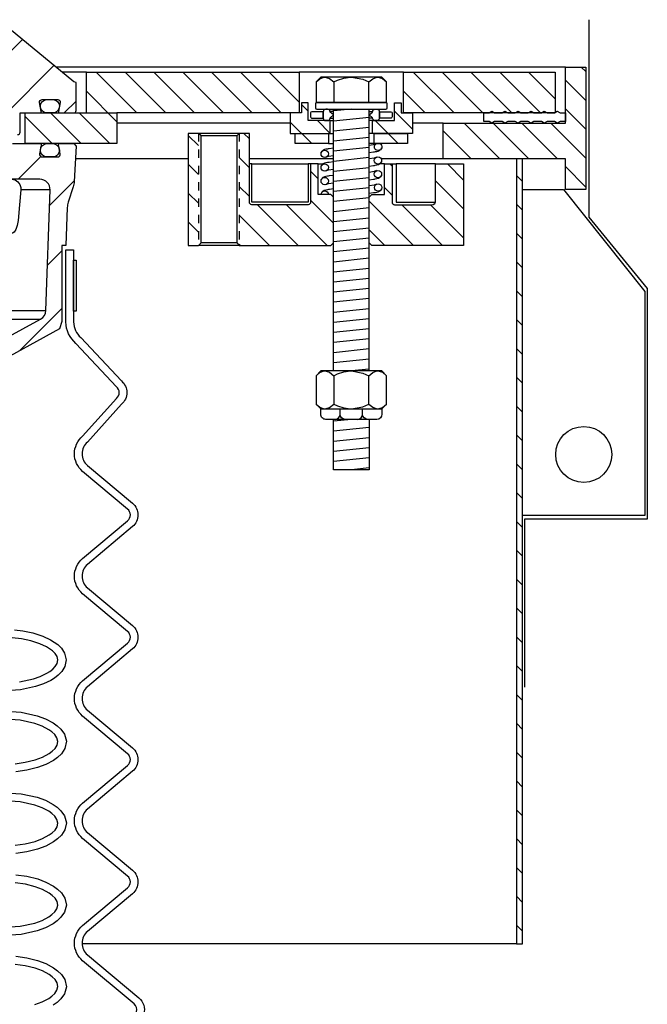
# Model space of a CAD drawing. Extents: x -285 to 5863, y 308 to 3178.
# Tile 193 of 256: x 175.59 to 183.29, y 1429.66 to 1441.73. Entities that reach past the tile are written whole.
import ezdxf

# ---------------------------------------------------------------- set-up
doc = ezdxf.new("R2010")
doc.units = 0
doc.header["$MEASUREMENT"] = 0
doc.linetypes.add('HIDDEN5', pattern=[0.05, 0.025, -0.025])
doc.layers.get('DEFPOINTS').update_dxf_attribs({"linetype": 'CONTINUOUS'})
for name, color, linetype in [('MULTI-PORT-MANHOLE', 2, 'CONTINUOUS'), ('MULTI-PORT-MANHOLE-HATCH', 252, 'CONTINUOUS'), ('MULTI-PORT-SHROUD', 1, 'CONTINUOUS'), ('MULTI-PORT-SPILL-BUCKET', 1, 'CONTINUOUS'), ('MULTI-PORT-SPILL-BUCKET-HATCH', 7, 'CONTINUOUS'), ('MULTI-PORT-SPILL-BUCKET-MANHOLE', 2, 'CONTINUOUS'), ('MULTI-PORT-SPILL-BUCKET-MANHOLE-HATCH', 7, 'CONTINUOUS'), ('MULTI-PORT-SPILL-BUCKET-SHROUD', 1, 'CONTINUOUS')]:
    doc.layers.add(name, color=color, linetype=linetype)
pattern_1 = [(135, (8142.92032, 263.62307), (0.176776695, 0.176776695), [])]

msp = doc.modelspace()

# ---------------------------------------------------------------- hatches: boundary and pattern name
at = {"layer": 'MULTI-PORT-MANHOLE-HATCH', "linetype": 'Continuous'}
h = msp.add_hatch(dxfattribs=at)
h.set_pattern_fill('LINE', color=256, scale=2, angle=45, style=0)
h.set_pattern_definition(pattern_1)
h.paths.add_polyline_path([(175.6554, 1440.21013), (175.6554, 1440.58513), (176.4054, 1440.58513), (176.4054, 1441.08513), (179.01478, 1441.08513), (179.01478, 1440.58513), (176.7804, 1440.58513), (176.7804, 1440.21013)])
h = msp.add_hatch(dxfattribs=at)
h.set_pattern_fill('LINE', color=256, scale=2, angle=45, style=0)
h.set_pattern_definition(pattern_1)
h.paths.add_polyline_path([(180.29603, 1441.08513), (182.1554, 1441.08513), (182.1554, 1440.58513), (180.29603, 1440.58513)])
h = msp.add_hatch(dxfattribs=at)
h.set_pattern_fill('LINE', color=256, scale=2, angle=45, style=0)
h.set_pattern_definition(pattern_1)
h.paths.add_polyline_path([(182.2804, 1439.64763), (182.2804, 1440.02263), (180.7804, 1440.02263), (180.7804, 1440.46013), (182.2804, 1440.46013), (182.2804, 1441.14763), (182.5304, 1441.14763), (182.5304, 1439.64763)])
h = msp.add_hatch(dxfattribs=at)
h.set_pattern_fill('LINE', color=256, scale=2, angle=45, style=0)
h.set_pattern_definition(pattern_1)
h.paths.add_polyline_path([(179.91322, 1440.49138), (180.18665, 1440.49138), (180.18665, 1440.71013), (180.26478, 1440.71013), (180.26478, 1440.58513), (180.4054, 1440.58513), (180.4054, 1440.33513), (179.91322, 1440.33513)])
h.paths.add_polyline_path([(178.9054, 1440.58513), (179.04603, 1440.58513), (179.04603, 1440.71013), (179.12415, 1440.71013), (179.12415, 1440.49138), (179.39759, 1440.49138), (179.39759, 1440.33513), (178.9054, 1440.33513)])
h.paths.add_polyline_path([(178.9679, 1440.33513), (179.37415, 1440.33513), (179.37415, 1440.21013), (178.9679, 1440.21013)])
h.paths.add_polyline_path([(179.93665, 1440.33513), (180.3429, 1440.33513), (180.3429, 1440.21013), (179.93665, 1440.21013)])
h = msp.add_hatch(dxfattribs=at)
h.set_pattern_fill('LINE', color=256, scale=2, angle=45, style=0)
h.set_pattern_definition(pattern_1)
h.paths.add_polyline_path([(178.2804, 1440.33513), (178.4054, 1440.33513), (178.4054, 1439.49138, 0.41421356), (178.43665, 1439.46013), (179.12415, 1439.46013, 0.41421356), (179.1554, 1439.49138), (179.1554, 1439.96013), (179.24915, 1439.96013), (179.24915, 1439.58513), (179.4054, 1439.58513), (179.43665, 1439.55388), (179.43665, 1438.99138), (179.4054, 1438.96013), (178.2804, 1438.96013)])
h.paths.add_polyline_path([(177.6554, 1440.33513), (177.7804, 1440.33513), (177.7804, 1438.96013), (177.6554, 1438.96013)])
h = msp.add_hatch(dxfattribs=at)
h.set_pattern_fill('LINE', color=256, scale=2, angle=45, style=0)
h.set_pattern_definition(pattern_1)
h.paths.add_polyline_path([(181.6807, 1430.39763), (181.7554, 1430.39763), (181.7554, 1440.02263), (181.6807, 1440.02263)])
h = msp.add_hatch(dxfattribs=at)
h.set_pattern_fill('LINE', color=256, scale=2, angle=45, style=0)
h.set_pattern_definition(pattern_1)
h.paths.add_polyline_path([(179.87415, 1439.55388), (179.9054, 1439.58513), (180.06165, 1439.58513), (180.06165, 1439.96013), (180.1554, 1439.96013), (180.1554, 1439.49138, 0.41421356), (180.18665, 1439.46013), (180.62913, 1439.46013), (180.65789, 1439.46432), (180.67895, 1439.47576), (180.68665, 1439.49138), (180.68665, 1439.96013), (181.0304, 1439.96013), (181.0304, 1438.96013), (179.9054, 1438.96013), (179.87415, 1438.99138)])
at = {"layer": 'MULTI-PORT-SPILL-BUCKET-HATCH', "linetype": 'Continuous'}
h = msp.add_hatch(dxfattribs=at)
h.set_pattern_fill('LINE', color=256, scale=4, angle=45, style=0)
h.set_pattern_definition([(45, (-7668.807, 235.12833), (-0.35355339, 0.35355339), [])])
edge = h.paths.add_edge_path(flags=16)
edge.add_line((175.0929, 1439.77263), (175.0929, 1440.17888))
edge.add_line((175.0929, 1440.17888), (175.06165, 1440.21013))
edge.add_line((175.06165, 1440.21013), (174.99915, 1440.21013))
edge.add_line((174.99915, 1440.21013), (174.96618, 1440.17716))
edge.add_line((174.96618, 1440.17716), (174.94842, 1439.83841))
edge.add_arc((175.01084, 1439.83514), 0.0625, 176.99787, 269.997947)
edge.add_line((175.01084, 1439.77263), (175.0929, 1439.77263))
edge = h.paths.add_edge_path()
edge.add_line((173.97096, 1437.55388), (174.18944, 1437.55388))
edge.add_line((174.18944, 1437.55388), (174.18944, 1437.17888))
edge.add_line((174.18944, 1437.17888), (173.97096, 1437.17888))
edge.add_arc((173.97096, 1437.24138), 0.0625, 180, 270, ccw=False)
edge.add_line((173.90846, 1437.24138), (173.90846, 1437.49138))
edge.add_arc((173.97096, 1437.49138), 0.0625, 90, 180, ccw=False)
edge = h.paths.add_edge_path()
edge.add_arc((175.83604, 1439.64763), 0.125, 358, 450)
edge.add_line((175.83604, 1439.77263), (175.4679, 1439.77263))
edge.add_line((175.4679, 1439.77263), (175.4679, 1440.17888))
edge.add_line((175.4679, 1440.17888), (175.49915, 1440.21013))
edge.add_line((175.49915, 1440.21013), (175.83871, 1440.21013))
edge.add_arc((175.83871, 1440.19514), 0.015, -11.010479, 90.011204, ccw=False)
edge.add_line((175.85343, 1440.19227), (175.83226, 1440.08335))
edge.add_arc((175.86293, 1440.07739), 0.03125, 169.001697, 270.001442)
edge.add_line((175.86294, 1440.04614), (176.05487, 1440.04614))
edge.add_arc((176.05487, 1440.07739), 0.03125, 269.999681, 370.999427)
edge.add_line((176.08555, 1440.08335), (176.06438, 1440.19228))
edge.add_arc((176.07948, 1440.19482), 0.01532, 88.573656, 189.573401, ccw=False)
edge.add_line((176.07986, 1440.21013), (176.25067, 1440.21013))
edge.add_line((176.25067, 1440.21013), (176.27877, 1440.17893))
edge.add_line((176.27877, 1440.17893), (176.25591, 1439.74278))
edge.add_arc((176.00624, 1439.75587), 0.25001, 342.100386, 357.000406, ccw=False)
edge.add_line((176.24415, 1439.67902), (176.18418, 1439.49336))
edge.add_arc((176.42208, 1439.41652), 0.25, 162.100003, 178.000095)
edge.add_line((176.17223, 1439.42524), (176.15599, 1438.96013))
edge.add_line((176.15599, 1438.96013), (176.10545, 1438.96013))
edge.add_line((176.10545, 1438.96013), (176.10545, 1438.02969))
edge.add_line((176.10545, 1438.02969), (176.078, 1437.9367))
edge.add_line((176.078, 1437.9367), (175.2637, 1437.49356))
edge.add_arc((175.32345, 1437.38377), 0.125, 118.554702, 177.000044)
edge.add_line((175.19862, 1437.39031), (175.19409, 1437.30388))
edge.add_line((175.19409, 1437.30388), (174.8904, 1437.30388))
edge.add_line((174.8904, 1437.30388), (174.8904, 1435.92888))
edge.add_line((174.8904, 1435.92888), (175.04915, 1435.92888))
edge.add_arc((175.04915, 1435.89763), 0.03125, 0, 90, ccw=False)
edge.add_line((175.0804, 1435.89763), (175.0804, 1435.86638))
edge.add_line((175.0804, 1435.86638), (175.00823, 1435.74138))
edge.add_line((175.00823, 1435.74138), (174.6554, 1435.74138))
edge.add_line((174.6554, 1435.74138), (174.59656, 1437.08922))
edge.add_arc((174.50289, 1437.08513), 0.09375, 2.499991, 90)
edge.add_line((174.50289, 1437.17888), (174.50289, 1437.55388))
edge.add_line((174.50289, 1437.55388), (174.85329, 1437.55388))
edge.add_arc((174.85329, 1437.80388), 0.25, 270.000244, 298.555091)
edge.add_line((174.97279, 1437.58429), (175.84413, 1438.05847))
edge.add_arc((175.78438, 1438.16827), 0.125, 298.554793, 357.999929)
edge.add_line((175.9093, 1438.1639), (175.96096, 1439.64327))
at = {"layer": 'MULTI-PORT-SPILL-BUCKET-MANHOLE-HATCH', "linetype": 'Continuous'}
h = msp.add_hatch(dxfattribs=at)
h.set_pattern_fill('LINE', color=256, scale=4, angle=45, style=0)
h.set_pattern_definition([(45, (-7804.6095, 263.62307), (-0.35355339, 0.35355339), [])])
edge = h.paths.add_edge_path()
edge.add_line((174.33556, 1441.21558), (174.2804, 1440.58513))
edge.add_line((174.2804, 1440.58513), (174.79887, 1440.58513))
edge.add_arc((174.79887, 1440.46013), 0.125, 5.000099, 90.000043, ccw=False)
edge.add_line((174.9234, 1440.47103), (174.93416, 1440.34803))
edge.add_arc((174.96529, 1440.35076), 0.03125, 185, 270)
edge.add_line((174.96529, 1440.31951), (175.1467, 1440.31951))
edge.add_line((175.1467, 1440.31951), (175.1467, 1440.85076))
edge.add_line((175.1467, 1440.85076), (175.2804, 1440.9311))
edge.add_line((175.2804, 1440.9311), (175.4141, 1440.85076))
edge.add_line((175.4141, 1440.85076), (175.4141, 1440.31951))
edge.add_line((175.4141, 1440.31951), (175.56165, 1440.31951))
edge.add_arc((175.56165, 1440.35076), 0.03125, 270, 360)
edge.add_line((175.5929, 1440.35076), (175.5929, 1440.58513))
edge.add_line((175.5929, 1440.58513), (175.83795, 1440.58513))
edge.add_arc((175.83795, 1440.60076), 0.01562, 270, 370.999746)
edge.add_line((175.85329, 1440.60374), (175.83226, 1440.71192))
edge.add_arc((175.86293, 1440.71789), 0.03125, 90.000847, 191.000593, ccw=False)
edge.add_line((175.86293, 1440.74913), (176.05487, 1440.74913))
edge.add_arc((176.05487, 1440.71789), 0.03125, -10.998303, 90.001443, ccw=False)
edge.add_line((176.08555, 1440.71192), (176.06438, 1440.603))
edge.add_arc((176.07911, 1440.60014), 0.01501, 169.008936, 269.975776)
edge.add_line((176.0791, 1440.58513), (176.24915, 1440.58513))
edge.add_arc((176.24915, 1440.61638), 0.03125, 270, 360)
edge.add_line((176.2804, 1440.61638), (176.2804, 1440.96013))
edge.add_line((176.2804, 1440.96013), (176.25209, 1440.96544))
edge.add_line((176.25209, 1440.96544), (175.46111, 1441.61755))
edge.add_arc((175.42144, 1441.56925), 0.0625, 50.600528, 90)
edge.add_line((175.42144, 1441.63175), (175.38067, 1441.61642))
edge.add_line((175.38067, 1441.61642), (175.3599, 1441.57795))
edge.add_line((175.3599, 1441.57795), (175.31462, 1441.21099))
edge.add_line((175.31462, 1441.21099), (175.3027, 1441.17085))
edge.add_line((175.3027, 1441.17085), (175.27761, 1441.13698))
edge.add_line((175.27761, 1441.13698), (175.2054, 1441.10419))
edge.add_line((175.2054, 1441.10419), (175.05629, 1441.11724))
edge.add_arc((175.06718, 1441.24177), 0.125, 220.000141, 265.000351, ccw=False)
edge.add_line((174.97142, 1441.16141), (174.89683, 1441.25031))
edge.add_arc((174.84896, 1441.21014), 0.0625, 40.001024, 90.001569)
edge.add_line((174.84896, 1441.27263), (174.39782, 1441.27263))
edge.add_arc((174.39782, 1441.21013), 0.0625, 90, 175)

# ---------------------------------------------------------------- linework, layer by layer
at = {"layer": 'DEFPOINTS'}
msp.add_lwpolyline([(182.56961, 1441.72868), (182.56961, 1439.30748), (183.28504, 1438.43124), (183.28504, 1435.60427), (181.7771, 1435.60427), (181.7771, 1433.54433)], dxfattribs=at)
at = {"layer": 'MULTI-PORT-MANHOLE', "color": 7, "linetype": 'Continuous'}
for p, q in [((182.2804, 1441.14763), (176.0311, 1441.14763)), ((180.29603, 1441.08513), (179.01478, 1441.08513)), ((179.39538, 1440.52139), (179.43665, 1440.52139)), ((179.39759, 1440.49138), (179.43665, 1440.49138)), ((179.91322, 1440.49138), (179.87415, 1440.49138)), ((178.9054, 1440.46013), (176.7804, 1440.46013)), ((180.7804, 1440.46013), (180.4054, 1440.46013)), ((178.2804, 1440.33513), (177.7804, 1440.33513)), ((179.39759, 1440.33513), (179.43665, 1440.33513)), ((179.91322, 1440.33513), (179.87415, 1440.33513)), ((179.37415, 1440.21013), (179.43665, 1440.21013)), ((179.93665, 1440.21013), (179.87415, 1440.21013)), ((177.6554, 1440.02263), (176.27058, 1440.02263)), ((179.43665, 1440.02263), (178.4054, 1440.02263)), ((180.7804, 1440.02263), (180.02203, 1440.02263)), ((178.43665, 1439.96013), (179.12415, 1439.96013)), ((179.24915, 1439.96013), (179.30825, 1439.96013)), ((180.06165, 1439.96013), (180.00256, 1439.96013)), ((180.68665, 1439.96013), (180.20363, 1439.96013)), ((178.2804, 1438.96013), (177.7804, 1438.96013)), ((181.6807, 1430.39763), (176.35356, 1430.39763))]:
    msp.add_line(p, q, dxfattribs=at)
at = {"layer": 'MULTI-PORT-MANHOLE', "color": 254, "linetype": 'Continuous'}
for p, q in [((176.4054, 1441.08513), (176.10691, 1441.08513)), ((179.87415, 1440.60198), (179.91543, 1440.60198)), ((179.91543, 1440.52139), (179.87415, 1440.52139))]:
    msp.add_line(p, q, dxfattribs=at)
at = {"layer": 'MULTI-PORT-MANHOLE', "color": 2, "linetype": 'Continuous'}
for p, q in [((179.4389, 1440.96647), (179.4389, 1440.71198)), ((179.87191, 1440.71198), (179.87191, 1440.96647)), ((179.43665, 1437.42182), (179.43665, 1440.63199)), ((179.87415, 1437.42182), (179.87415, 1440.63199)), ((178.24915, 1440.30388), (177.81165, 1440.30388)), ((178.24915, 1438.99138), (177.81165, 1438.99138)), ((179.4389, 1437.36381), (179.4389, 1437.01583)), ((179.87191, 1437.01583), (179.87191, 1437.36381))]:
    msp.add_line(p, q, dxfattribs=at)
at = {"layer": 'MULTI-PORT-MANHOLE', "linetype": 'Continuous'}
msp.add_line((176.4054, 1440.58513), (176.7804, 1440.58513), dxfattribs=at)
at = {"layer": 'MULTI-PORT-MANHOLE', "color": 3, "linetype": 'Continuous'}
msp.add_line((179.87415, 1439.53521), (179.87415, 1440.47489), dxfattribs=at)
at = {"layer": 'MULTI-PORT-MANHOLE', "color": 1, "linetype": 'HIDDEN5', "ltscale": 0.4}
for p, q in [((177.7804, 1440.33513), (177.7804, 1438.96013)), ((178.2804, 1440.33513), (178.2804, 1438.96013))]:
    msp.add_line(p, q, dxfattribs=at)
at = {"layer": 'MULTI-PORT-MANHOLE', "linetype": 'Continuous'}
for points in [[(175.6554, 1440.21013), (175.6554, 1440.58513), (176.4054, 1440.58513), (176.4054, 1441.08513), (179.01478, 1441.08513), (179.01478, 1440.58513), (176.7804, 1440.58513), (176.7804, 1440.21013)], [(180.29603, 1441.08513), (182.1554, 1441.08513), (182.1554, 1440.58513), (180.29603, 1440.58513)], [(182.2804, 1439.64763), (182.2804, 1440.02263), (180.7804, 1440.02263), (180.7804, 1440.46013), (182.2804, 1440.46013), (182.2804, 1441.14763), (182.5304, 1441.14763), (182.5304, 1439.64763)], [(181.6807, 1430.39763), (181.7554, 1430.39763), (181.7554, 1440.02263), (181.6807, 1440.02263), (181.6807, 1430.39763)]]:
    msp.add_lwpolyline(points, close=True, dxfattribs=at)
at = {"layer": 'MULTI-PORT-MANHOLE', "color": 2, "linetype": 'Continuous'}
for points in [[(180.0304, 1440.71198), (180.08842, 1440.71198), (180.08842, 1440.96647), (180.0304, 1441.02448), (179.2804, 1441.02448), (179.22239, 1440.96647), (179.22239, 1440.71198), (179.2804, 1440.71198)], [(179.12415, 1440.71013), (179.04603, 1440.71013), (179.04603, 1440.58513), (178.9054, 1440.58513), (178.9054, 1440.33513), (179.39759, 1440.33513), (179.39759, 1440.49138), (179.12415, 1440.49138)], [(180.18665, 1440.71013), (180.26478, 1440.71013), (180.26478, 1440.58513), (180.4054, 1440.58513), (180.4054, 1440.33513), (179.91322, 1440.33513), (179.91322, 1440.49138), (180.18665, 1440.49138)], [(177.81165, 1438.99138), (177.81165, 1440.30388), (177.7804, 1440.33513), (177.6554, 1440.33513), (177.6554, 1438.96013), (177.7804, 1438.96013)], [(179.37415, 1440.21013), (178.9679, 1440.21013), (178.9679, 1440.33513), (179.37415, 1440.33513), (179.37415, 1440.21013)], [(179.93665, 1440.21013), (179.93665, 1440.33513), (180.3429, 1440.33513), (180.3429, 1440.21013), (179.93665, 1440.21013)], [(180.0304, 1436.95782), (180.08842, 1437.01583), (180.08842, 1437.36381), (180.0304, 1437.42182), (179.2804, 1437.42182), (179.22239, 1437.36381), (179.22239, 1437.01583), (179.2804, 1436.95782)]]:
    msp.add_lwpolyline(points, close=True, dxfattribs=at)
for points in [[(179.22239, 1440.96647), (179.26752, 1441.0038), (179.31705, 1441.02448), (179.33064, 1441.02448), (179.33064, 1441.02448), (179.38691, 1441.00797), (179.4389, 1440.96647), (179.4875, 1440.98861), (179.56316, 1441.01331), (179.6444, 1441.02432), (179.6554, 1441.02448), (179.79491, 1440.99938), (179.87191, 1440.96647), (179.91703, 1441.0038), (179.96657, 1441.02448), (179.98016, 1441.02448), (180.03643, 1441.00797), (180.08842, 1440.96647)], [(179.22239, 1437.36381), (179.26752, 1437.40114), (179.31705, 1437.42182), (179.33064, 1437.42182), (179.33064, 1437.42182), (179.38691, 1437.4053), (179.4389, 1437.36381), (179.4875, 1437.38595), (179.56316, 1437.41064), (179.6444, 1437.42166), (179.6554, 1437.42182), (179.79491, 1437.39671), (179.87191, 1437.36381), (179.91703, 1437.40114), (179.96657, 1437.42182), (179.98016, 1437.42182), (180.03643, 1437.4053), (180.08842, 1437.36381)], [(179.22239, 1437.01583), (179.26752, 1436.9785), (179.31705, 1436.95782), (179.33064, 1436.95782), (179.33064, 1436.95782), (179.38691, 1436.97434), (179.4389, 1437.01583), (179.4875, 1436.99369), (179.56316, 1436.969), (179.6444, 1436.95798), (179.6554, 1436.95782), (179.79491, 1436.98293), (179.87191, 1437.01583), (179.91703, 1436.9785), (179.96657, 1436.95782), (179.98016, 1436.95782), (180.03643, 1436.97434), (180.08842, 1437.01583)], [(179.87415, 1436.82782), (179.87415, 1436.21048), (179.43665, 1436.21048), (179.43665, 1436.82782)]]:
    msp.add_lwpolyline(points, dxfattribs=at)
for points in [[(180.07928, 1440.71198), (179.23153, 1440.71198, 0.41421356), (179.21591, 1440.69636), (179.21591, 1440.64761, 0.41421356), (179.23153, 1440.63199), (180.07928, 1440.63199, 0.41421356), (180.0949, 1440.64761), (180.0949, 1440.69636, 0.41421356)], [(178.2804, 1438.96013), (179.4054, 1438.96013), (179.43665, 1438.99138), (179.43665, 1439.55388), (179.4054, 1439.58513), (179.24915, 1439.58513), (179.24915, 1439.96013), (179.1554, 1439.96013), (179.1554, 1439.49138, -0.41421356), (179.12415, 1439.46013), (178.43665, 1439.46013, -0.41421356), (178.4054, 1439.49138), (178.4054, 1440.33513), (178.2804, 1440.33513), (178.24915, 1440.30388), (178.24915, 1438.99138)], [(180.68665, 1439.49138), (180.68665, 1439.96013), (181.0304, 1439.96013), (181.0304, 1438.96013), (179.9054, 1438.96013), (179.87415, 1438.99138), (179.87415, 1439.55388), (179.9054, 1439.58513), (180.06165, 1439.58513), (180.06165, 1439.96013), (180.1554, 1439.96013), (180.1554, 1439.49138, 0.41421356), (180.18665, 1439.46013), (180.62913, 1439.46013), (180.65789, 1439.46432), (180.67895, 1439.47576)]]:
    msp.add_lwpolyline(points, format="xyb", close=True, dxfattribs=at)
at = {"layer": 'MULTI-PORT-MANHOLE', "color": 7, "linetype": 'Continuous'}
for points in [[(179.3104, 1440.52263, 0.41421356), (179.34165, 1440.49138), (179.36415, 1440.49138, 0.41421356), (179.3954, 1440.52263), (179.3954, 1440.52652), (179.43601, 1440.56169), (179.3954, 1440.59685), (179.3954, 1440.60074, 0.41421356), (179.36415, 1440.63199), (179.34165, 1440.63199, 0.41421356), (179.3104, 1440.60074), (179.3104, 1440.52139)], [(180.0004, 1440.52263, -0.41421356), (179.96915, 1440.49138), (179.94665, 1440.49138, -0.41421356), (179.9154, 1440.52263), (179.9154, 1440.52652), (179.8748, 1440.56169), (179.9154, 1440.59685), (179.9154, 1440.60074, -0.41421356), (179.94665, 1440.63199), (179.96915, 1440.63199, -0.41421356), (180.0004, 1440.60074), (180.0004, 1440.52139)], [(179.3104, 1440.52268), (179.3104, 1440.60069), (179.17103, 1440.60069, 0.41421356), (179.1554, 1440.58506), (179.1554, 1440.5375, 0.41421356), (179.1654, 1440.52188), (179.3104, 1440.52188)], [(180.0004, 1440.52268), (180.0004, 1440.60069), (180.13978, 1440.60069, -0.41421356), (180.1554, 1440.58506), (180.1554, 1440.5375, -0.41421356), (180.1454, 1440.52188), (180.0004, 1440.52188)]]:
    msp.add_lwpolyline(points, format="xyb", dxfattribs=at)
msp.add_lwpolyline([(182.17469, 1440.60813), (182.18115, 1440.60813), (182.2154, 1440.58813), (182.2804, 1440.58813), (182.2804, 1440.48014), (182.2154, 1440.48014), (182.18115, 1440.46013), (182.1469, 1440.48014), (182.0549, 1440.48014), (182.02065, 1440.46013), (181.9864, 1440.48014), (181.8944, 1440.48014), (181.86015, 1440.46013), (181.8259, 1440.48014), (181.7339, 1440.48014), (181.69965, 1440.46013), (181.6654, 1440.48014), (181.5734, 1440.48014), (181.53915, 1440.46013), (181.5049, 1440.48014), (181.4129, 1440.48014), (181.37865, 1440.46013), (181.3444, 1440.48014), (181.2804, 1440.48014), (181.2804, 1440.58813), (181.3444, 1440.58813), (181.37865, 1440.60813), (181.4129, 1440.58813), (181.5049, 1440.58813), (181.53915, 1440.60813), (181.5734, 1440.58813), (181.6654, 1440.58813), (181.69965, 1440.60813), (181.7339, 1440.58813), (181.8259, 1440.58813), (181.86015, 1440.60813), (181.8944, 1440.58813), (181.9864, 1440.58813), (182.02065, 1440.60813), (182.0549, 1440.58813), (182.1469, 1440.58813), (182.18115, 1440.60813)], dxfattribs=at)
at = {"layer": 'MULTI-PORT-MANHOLE', "color": 1, "linetype": 'Continuous'}
for points in [[(179.43665, 1440.15347), (179.38526, 1440.1466), (179.37278, 1440.14476), (179.36134, 1440.14292), (179.34344, 1440.13972), (179.32712, 1440.13526), (179.31958, 1440.13265), (179.31185, 1440.12913), (179.30684, 1440.12624), (179.30149, 1440.12235), (179.29671, 1440.11794), (179.29211, 1440.11236), (179.28782, 1440.10502), (179.28557, 1440.09769)], [(179.87415, 1440.19047), (179.92111, 1440.19738), (179.93579, 1440.19968), (179.96368, 1440.21013)], [(179.87415, 1440.10021), (179.9268, 1440.10725), (179.93928, 1440.10909), (179.95071, 1440.11092), (179.96862, 1440.11413), (179.98494, 1440.11858), (179.99247, 1440.1212), (180.00021, 1440.12472), (180.00522, 1440.12761), (180.01057, 1440.13149), (180.01534, 1440.1359), (180.01995, 1440.14149), (180.02423, 1440.14883), (180.02648, 1440.15615)], [(179.34449, 1440.04225), (179.37627, 1440.05417), (179.43665, 1440.06308)], [(179.96589, 1440.04468), (179.93411, 1440.03277), (179.87415, 1440.02392)], [(179.1554, 1439.96013), (179.12415, 1439.96013), (179.12415, 1439.49138), (178.43665, 1439.49138), (178.43665, 1439.96013), (178.4054, 1439.96013)], [(179.43665, 1439.98663), (179.38526, 1439.97975), (179.37278, 1439.97791), (179.36134, 1439.97608), (179.34344, 1439.97287), (179.32712, 1439.96842), (179.31958, 1439.9658), (179.31185, 1439.96228), (179.30684, 1439.95939), (179.30149, 1439.95551), (179.29671, 1439.9511), (179.29211, 1439.94551), (179.28782, 1439.93817), (179.28557, 1439.93085)], [(179.34449, 1439.87541), (179.37627, 1439.88733), (179.43665, 1439.89624)], [(179.87415, 1439.93352), (179.92512, 1439.94034), (179.9376, 1439.94218), (179.94903, 1439.94401), (179.96694, 1439.94722), (179.98326, 1439.95167), (179.99079, 1439.95429), (179.99853, 1439.95781), (180.00354, 1439.9607), (180.00889, 1439.96458), (180.01366, 1439.96899), (180.01827, 1439.97458), (180.02255, 1439.98192), (180.0248, 1439.98924)], [(179.96589, 1439.87773), (179.93411, 1439.86582), (179.87415, 1439.85697)], [(180.1554, 1439.96013), (180.20363, 1439.96013), (180.20363, 1439.49138), (180.68665, 1439.49138)], [(179.43665, 1439.81966), (179.38526, 1439.81279), (179.37278, 1439.81094), (179.36134, 1439.80911), (179.34344, 1439.8059), (179.32712, 1439.80145), (179.31958, 1439.79883), (179.31185, 1439.79531), (179.30684, 1439.79243), (179.30149, 1439.78854), (179.29671, 1439.78413), (179.29211, 1439.77855), (179.28782, 1439.77121), (179.28557, 1439.76388)], [(179.87415, 1439.76657), (179.92512, 1439.77339), (179.9376, 1439.77523), (179.94903, 1439.77706), (179.96694, 1439.78027), (179.98326, 1439.78472), (179.99079, 1439.78734), (179.99853, 1439.79086), (180.00354, 1439.79375), (180.00889, 1439.79764), (180.01366, 1439.80205), (180.01827, 1439.80763), (180.02255, 1439.81497), (180.0248, 1439.82229)], [(179.43665, 1439.65356), (179.38569, 1439.64674), (179.37321, 1439.6449), (179.36178, 1439.64307), (179.34387, 1439.63986), (179.32755, 1439.63541), (179.32002, 1439.63279), (179.31228, 1439.62927), (179.30727, 1439.62638), (179.30192, 1439.6225), (179.29715, 1439.61809), (179.29254, 1439.6125), (179.28825, 1439.60516), (179.28601, 1439.59784)], [(179.34449, 1439.70844), (179.37627, 1439.72036), (179.43665, 1439.72927)], [(179.96589, 1439.71202), (179.93411, 1439.7001), (179.87415, 1439.69126)], [(179.87415, 1439.60087), (179.92696, 1439.60793), (179.93944, 1439.60977), (179.95087, 1439.6116), (179.96878, 1439.61481), (179.9851, 1439.61926), (179.99263, 1439.62188), (180.00037, 1439.6254), (180.00538, 1439.62829), (180.01073, 1439.63217), (180.0155, 1439.63658), (180.02011, 1439.64217), (180.02439, 1439.64951), (180.02664, 1439.65683)]]:
    msp.add_lwpolyline(points, dxfattribs=at)
for points in [[(180.00266, 1440.21013, -4.45498163), (179.96413, 1440.21013)], [(179.28402, 1439.58513, -0.98838487), (179.37417, 1439.58513)]]:
    msp.add_lwpolyline(points, format="xyb", close=True, dxfattribs=at)
at = {"layer": 'MULTI-PORT-MANHOLE', "linetype": 'Continuous'}
msp.add_lwpolyline([(181.7554, 1439.64763), (182.2554, 1439.64763), (183.2554, 1438.39763), (183.2554, 1435.64763), (181.7554, 1435.64763)], dxfattribs=at)
at = {"layer": 'MULTI-PORT-MANHOLE', "color": 2, "linetype": 'Continuous'}
for points in [[(180.0304, 1436.95782), (180.0304, 1436.89032, -0.41421241), (179.9679, 1436.82782), (179.3429, 1436.82782, -0.41421472), (179.2804, 1436.89032), (179.2804, 1436.95782)], [(179.45542, 1436.82782, 0.41186067), (179.51741, 1436.89032), (179.51741, 1436.95782)], [(179.57941, 1436.82782, -0.41186067), (179.51741, 1436.89032), (179.51741, 1436.95782)], [(179.7314, 1436.82782, 0.41186067), (179.79339, 1436.89032), (179.79339, 1436.95782)], [(179.85539, 1436.82782, -0.41186067), (179.79339, 1436.89032), (179.79339, 1436.95782)]]:
    msp.add_lwpolyline(points, format="xyb", dxfattribs=at)
at = {"layer": 'MULTI-PORT-MANHOLE', "color": 1, "linetype": 'Continuous'}
for centre in [(179.32866, 1440.08446), (179.98171, 1440.00247), (179.32866, 1439.91762), (179.98171, 1439.83552), (179.32866, 1439.75065), (179.98355, 1439.67006)]:
    msp.add_circle(centre, 0.04508, dxfattribs=at)
at = {"layer": 'MULTI-PORT-MANHOLE', "linetype": 'Continuous'}
msp.add_circle((182.5054, 1436.39763), 0.34375, dxfattribs=at)
at = {"layer": 'MULTI-PORT-MANHOLE-HATCH', "linetype": 'Continuous'}
msp.add_line((179.43665, 1440.60198), (179.39538, 1440.60198), dxfattribs=at)
at = {"layer": 'MULTI-PORT-MANHOLE-HATCH'}
for p, q in [((179.6554, 1440.63199), (179.43665, 1440.6092)), ((179.87415, 1440.53131), (179.43665, 1440.48573)), ((179.87415, 1440.40784), (179.43665, 1440.36226)), ((179.87415, 1440.28438), (179.43665, 1440.23879)), ((179.87415, 1440.28438), (179.43665, 1440.23879)), ((179.87415, 1440.16091), (179.43665, 1440.11532)), ((179.87415, 1440.03744), (179.43665, 1439.99186)), ((179.87415, 1440.03744), (179.43665, 1439.99186)), ((179.87415, 1439.91397), (179.43665, 1439.86839)), ((179.87415, 1439.7905), (179.43665, 1439.74492)), ((179.87415, 1439.7905), (179.43665, 1439.74492)), ((179.87415, 1439.66704), (179.43665, 1439.62145)), ((179.87415, 1439.54357), (179.43665, 1439.49798)), ((179.87415, 1439.54357), (179.43665, 1439.49798)), ((179.87415, 1439.4201), (179.43665, 1439.37452)), ((179.87415, 1439.29663), (179.43665, 1439.25105)), ((179.87415, 1439.29663), (179.43665, 1439.25105)), ((179.87415, 1439.17316), (179.43665, 1439.12758)), ((179.87415, 1439.0497), (179.43665, 1439.00411)), ((179.87415, 1439.0497), (179.43665, 1439.00411)), ((179.87415, 1438.92623), (179.43665, 1438.88064)), ((179.87415, 1438.80276), (179.43665, 1438.75718)), ((179.87415, 1438.80276), (179.43665, 1438.75718)), ((179.87415, 1438.67929), (179.43665, 1438.63371)), ((179.87415, 1438.55582), (179.43665, 1438.51024)), ((179.87415, 1438.55582), (179.43665, 1438.51024)), ((179.87415, 1438.43236), (179.43665, 1438.38677)), ((179.87415, 1438.30889), (179.43665, 1438.2633)), ((179.87415, 1438.30889), (179.43665, 1438.2633)), ((179.87415, 1438.18542), (179.43665, 1438.13984)), ((179.87415, 1438.06195), (179.43665, 1438.01637)), ((179.87415, 1438.06195), (179.43665, 1438.01637)), ((179.87415, 1437.93848), (179.43665, 1437.8929)), ((179.87415, 1437.81502), (179.43665, 1437.76943)), ((179.87415, 1437.81502), (179.43665, 1437.76943)), ((179.87415, 1437.69155), (179.43665, 1437.64596)), ((179.87415, 1437.56808), (179.43665, 1437.5225)), ((179.87415, 1437.56808), (179.43665, 1437.5225)), ((179.87415, 1437.44461), (179.6554, 1437.42182)), ((179.65541, 1436.82782), (179.43666, 1436.80503)), ((179.87416, 1436.72715), (179.43666, 1436.68156)), ((179.87416, 1436.60368), (179.43666, 1436.55809)), ((179.87415, 1436.48021), (179.43665, 1436.43463)), ((179.87415, 1436.35674), (179.43665, 1436.31116)), ((179.87415, 1436.23327), (179.6554, 1436.21048))]:
    msp.add_line(p, q, dxfattribs=at)
at = {"layer": 'MULTI-PORT-SHROUD', "color": 1, "linetype": 'Continuous'}
msp.add_lwpolyline([(177.02066, 1429.56532, 0.29327737), (176.99053, 1429.662), (176.36007, 1430.19102, -0.46630694), (176.36007, 1430.62192), (176.91153, 1431.08465, 0.46630723), (176.91153, 1431.22829), (176.36007, 1431.69102, -0.46630723), (176.36007, 1432.12192), (176.91153, 1432.58465, 0.46630723), (176.91153, 1432.72829), (176.36007, 1433.19102, -0.46630723), (176.36007, 1433.62192), (176.91153, 1434.08465, 0.46630723), (176.91153, 1434.22829), (176.36007, 1434.69102, -0.46630723), (176.36007, 1435.12192), (176.91153, 1435.58465, 0.46630723), (176.91153, 1435.72829), (176.36007, 1436.19102, -0.46630723), (176.36007, 1436.62192), (176.77516, 1437.08465, 0.46630817), (176.77516, 1437.22829), (176.2782, 1437.75972, -0.22169529), (176.1554, 1438.02304), (176.1554, 1438.90647), (176.24915, 1438.90647), (176.24915, 1438.02305, 0.22169529), (176.33846, 1437.83153), (176.83542, 1437.3001, -0.46630908), (176.83542, 1437.01284), (176.42033, 1436.5501, 0.46630905), (176.42033, 1436.26284), (176.97179, 1435.8001, -0.46630905), (176.97179, 1435.51284), (176.42033, 1435.0501, 0.46630905), (176.42033, 1434.76284), (176.97179, 1434.3001, -0.46630905), (176.97179, 1434.01284), (176.42033, 1433.5501, 0.46630905), (176.42033, 1433.26284), (176.97179, 1432.8001, -0.46630905), (176.97179, 1432.51284), (176.42033, 1432.0501, 0.46630905), (176.42033, 1431.76284), (176.97179, 1431.3001, -0.46630905), (176.97179, 1431.01284), (176.42033, 1430.5501, 0.46630785), (176.42033, 1430.26284), (177.05079, 1429.73381, -0.29327778), (177.11105, 1429.54045)], format="xyb", dxfattribs=at)
at = {"layer": 'MULTI-PORT-SHROUD', "color": 7, "linetype": 'Continuous'}
msp.add_lwpolyline([(176.24915, 1438.15647), (176.24915, 1438.78147), (176.27915, 1438.78147), (176.27915, 1438.15647)], close=True, dxfattribs=at)
at = {"layer": 'MULTI-PORT-SPILL-BUCKET', "color": 7, "linetype": 'Continuous'}
for p, q in [((175.96096, 1439.64327), (175.60272, 1439.64327)), ((162.4015, 1438.1639), (175.9093, 1438.1639)), ((164.90885, 1438.05847), (175.84413, 1438.05847))]:
    msp.add_line(p, q, dxfattribs=at)
at = {"layer": 'MULTI-PORT-SPILL-BUCKET', "linetype": 'Continuous'}
for points in [[(175.49915, 1440.21013), (175.83871, 1440.21013, -0.47174628), (175.85343, 1440.19227), (175.83226, 1440.08335, 0.47162926), (175.86294, 1440.04614), (176.05487, 1440.04614, 0.47162926), (176.08555, 1440.08335), (176.06438, 1440.19228, -0.47162926), (176.07986, 1440.21013), (176.25067, 1440.21013), (176.27877, 1440.17893), (176.25591, 1439.74278, -0.06510535), (176.24415, 1439.67902), (176.18418, 1439.49336, 0.06948876), (176.17223, 1439.42524), (176.15599, 1438.96013), (176.10545, 1438.96013), (176.10545, 1438.02969), (176.078, 1437.9367), (175.2637, 1437.49356, 0.26069176)], [(175.96096, 1439.64327, 0.42447482), (175.83604, 1439.77263), (175.4679, 1439.77263)], [(174.97279, 1437.58429), (175.84413, 1438.05847, 0.265356), (175.9093, 1438.1639), (175.96096, 1439.64327)]]:
    msp.add_lwpolyline(points, format="xyb", dxfattribs=at)
at = {"layer": 'MULTI-PORT-SPILL-BUCKET', "color": 7, "linetype": 'Continuous'}
msp.add_lwpolyline([(176.0749, 1440.12614, -0.41421356), (175.9949, 1440.04614), (175.9229, 1440.04614, -0.41421356), (175.8429, 1440.12614), (175.8429, 1440.13014, -0.41421356), (175.9229, 1440.21014), (175.9949, 1440.21014, -0.41421356), (176.0749, 1440.13014)], format="xyb", dxfattribs=at)
msp.add_lwpolyline([(175.47394, 1439.61013), (175.47863, 1439.66283), (175.47788, 1439.67339), (175.47387, 1439.68285), (175.46701, 1439.69012), (175.45817, 1439.69432), (175.45154, 1439.69516), (175.46381, 1439.7507), (175.48687, 1439.77263), (175.5309, 1439.76352), (175.56421, 1439.7415), (175.58863, 1439.70889), (175.60138, 1439.66934), (175.60272, 1439.64327), (175.5861, 1439.45875), (175.56877, 1439.26806), (175.55846, 1439.20324), (175.54264, 1439.15521), (175.52228, 1439.12392), (175.4996, 1439.11311), (175.48906, 1439.11311), (175.4036, 1439.11311)], dxfattribs=at)
at = {"layer": 'MULTI-PORT-SPILL-BUCKET-MANHOLE', "linetype": 'Continuous'}
msp.add_lwpolyline([(175.56165, 1440.31951, 0.41421356), (175.5929, 1440.35076), (175.5929, 1440.58513), (175.83795, 1440.58513, 0.47162926), (175.85329, 1440.60374), (175.83226, 1440.71192, -0.47162926), (175.86293, 1440.74913), (176.05487, 1440.74913, -0.47162926), (176.08555, 1440.71192), (176.06438, 1440.603, 0.47145376), (176.0791, 1440.58513), (176.24915, 1440.58513, 0.41421356), (176.2804, 1440.61638), (176.2804, 1440.96013), (176.25209, 1440.96544), (175.46111, 1441.61755, 0.17362646)], format="xyb", dxfattribs=at)
at = {"layer": 'MULTI-PORT-SPILL-BUCKET-MANHOLE', "color": 7, "linetype": 'Continuous'}
msp.add_lwpolyline([(176.0749, 1440.66514, -0.41421356), (175.9949, 1440.58514), (175.9229, 1440.58514, -0.41421356), (175.8429, 1440.66514), (175.8429, 1440.66914, -0.41421356), (175.9229, 1440.74914), (175.9949, 1440.74914, -0.41421356), (176.0749, 1440.66914)], format="xyb", dxfattribs=at)
at = {"layer": 'MULTI-PORT-SPILL-BUCKET-SHROUD', "linetype": 'Continuous'}
for points in [[(175.52541, 1434.24571), (175.62593, 1434.23531), (175.75088, 1434.2101), (175.87386, 1434.17011), (175.96707, 1434.12663), (176.05395, 1434.06702), (176.09922, 1434.02244), (176.1393, 1433.96253), (176.15939, 1433.88111), (176.14309, 1433.79766), (176.10365, 1433.73497), (176.06013, 1433.69069), (176.01565, 1433.65619), (175.9688, 1433.62699), (175.8788, 1433.58394), (175.78367, 1433.55136), (175.59767, 1433.51278), (175.41054, 1433.50105, 1.02213573)], [(175.53333, 1431.60652), (175.65722, 1431.62381), (175.77856, 1431.65448), (175.8666, 1431.68748), (175.94938, 1431.73228), (175.98745, 1431.76027), (176.02124, 1431.79336), (176.04767, 1431.83337), (176.05783, 1431.87888), (176.04525, 1431.92389), (176.01771, 1431.96283), (175.98341, 1431.99518), (175.94507, 1432.02267), (175.86208, 1432.06661), (175.77412, 1432.09907), (175.59343, 1432.13891), (175.40787, 1432.15108, -1.00000017)], [(175.54247, 1431.24534), (175.67654, 1431.22662), (175.8086, 1431.19323), (175.90832, 1431.15582), (176.00324, 1431.10441), (176.05258, 1431.06811), (176.09903, 1431.02255), (176.14144, 1430.95815), (176.16088, 1430.87006), (176.13668, 1430.78425), (176.09331, 1430.72313), (176.04684, 1430.67939), (175.99752, 1430.64408), (175.90261, 1430.59389), (175.80194, 1430.55679), (175.60711, 1430.51391), (175.41067, 1430.50105, 1.01873998)]]:
    msp.add_lwpolyline(points, format="xyb", dxfattribs=at)
for points in [[(175.58432, 1433.61214), (175.75721, 1433.648), (175.84089, 1433.67666), (175.92063, 1433.7148), (175.95841, 1433.73835), (175.99353, 1433.76558), (176.02476, 1433.79736), (176.04852, 1433.83513), (176.05701, 1433.8786), (176.04642, 1433.92152), (176.02178, 1433.95835), (175.99008, 1433.98956), (175.9173, 1434.0395), (175.83713, 1434.0769), (175.72544, 1434.11321), (175.61086, 1434.13633), (175.49401, 1434.14842)], [(175.42036, 1433.25048), (175.60755, 1433.23819), (175.80232, 1433.19526), (175.90296, 1433.15812), (175.99783, 1433.10788), (176.04713, 1433.07253), (176.09358, 1433.02873), (176.13689, 1432.9675), (176.16089, 1432.88161), (176.14126, 1432.79361), (176.0988, 1432.72936), (176.05237, 1432.68388), (176.00303, 1432.64762), (175.90814, 1432.59626), (175.80845, 1432.55889), (175.67644, 1432.52552), (175.54241, 1432.50682)], [(175.53332, 1432.60652), (175.65722, 1432.62381), (175.77856, 1432.65448), (175.86659, 1432.68748), (175.94937, 1432.73228), (175.98745, 1432.76027), (176.02123, 1432.79336), (176.04767, 1432.83337), (176.05782, 1432.87888), (176.04524, 1432.92389), (176.0177, 1432.96283), (175.9834, 1432.99518), (175.94506, 1433.02267), (175.86207, 1433.06661), (175.77412, 1433.09907), (175.59343, 1433.13891), (175.41381, 1433.15069)], [(175.41067, 1432.25111), (175.60755, 1432.23819), (175.80233, 1432.19526), (175.90297, 1432.15812), (175.99784, 1432.10788), (176.04714, 1432.07253), (176.09358, 1432.02873), (176.13689, 1431.9675), (176.1609, 1431.8816), (176.14126, 1431.79361), (176.09881, 1431.72936), (176.05238, 1431.68388), (176.00304, 1431.64762), (175.90814, 1431.59626), (175.80846, 1431.55889), (175.67644, 1431.52552), (175.54242, 1431.50682)], [(175.40788, 1430.60108), (175.59301, 1430.6132), (175.77377, 1430.65298), (175.86177, 1430.68541), (175.9448, 1430.72932), (175.98318, 1430.7568), (176.01752, 1430.78912), (176.04513, 1430.82803), (176.05782, 1430.87303), (176.04777, 1430.91857), (176.02139, 1430.95863), (175.98762, 1430.99176), (175.94954, 1431.01977), (175.86675, 1431.06461), (175.77869, 1431.09765), (175.65731, 1431.12834), (175.53337, 1431.14564)], [(175.54242, 1430.24535), (175.67644, 1430.22664), (175.80846, 1430.19327), (175.90814, 1430.1559), (176.00304, 1430.10454), (176.05238, 1430.06829), (176.09881, 1430.0228), (176.14126, 1429.95855), (176.1609, 1429.87056), (176.13689, 1429.78467), (176.09358, 1429.72344), (176.04714, 1429.67963), (175.99784, 1429.64429)], [(175.77412, 1429.65309), (175.86208, 1429.68555), (175.94507, 1429.7295), (175.98341, 1429.75699), (176.01771, 1429.78934), (176.04525, 1429.82827), (176.05783, 1429.87329), (176.04767, 1429.91879), (176.02124, 1429.95881), (175.98745, 1429.9919), (175.94938, 1430.01988), (175.8666, 1430.06468), (175.77856, 1430.09769), (175.65722, 1430.12836), (175.53333, 1430.14565)]]:
    msp.add_lwpolyline(points, dxfattribs=at)

doc.saveas('drawing.dxf')
